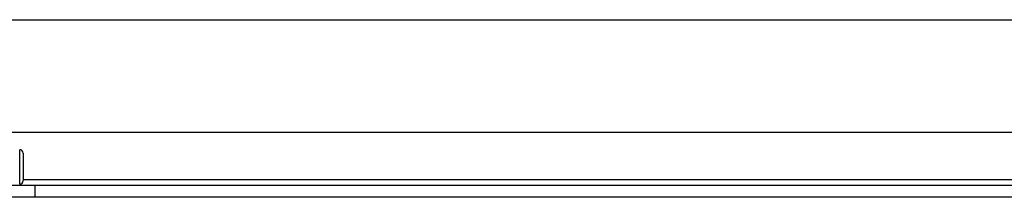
# Model space of a CAD drawing. Header units: inches. Extents: x 12 to 399, y 35 to 190.
# Tile 108 of 256: x 59.915 to 65.372, y 96.249 to 97.232. Entities that reach past the tile are written whole.
import ezdxf

# ---------------------------------------------------------------- set-up
doc = ezdxf.new("R2010")
doc.units = ezdxf.units.IN
doc.header["$MEASUREMENT"] = 0
doc.layers.add('Visible Edges(ANSI)', color=7, linetype='Continuous', lineweight=25)
doc.layers.add('Visible Tangent Edges(ANSI)', color=7, linetype='Continuous', lineweight=25)

msp = doc.modelspace()

# ---------------------------------------------------------------- linework, layer by layer
at = {"layer": 'Visible Edges(ANSI)'}
for p, q in [((55.0918, 97.2322), (95.0278, 97.2322)), ((73.8049, 96.6072), (59.6632, 96.6072)), ((59.9349, 96.493), (59.9349, 96.3414)), ((59.6893, 96.3172), (60.0013, 96.3172)), ((60.0013, 96.3172), (73.4668, 96.3172)), ((60.0013, 96.2492), (59.6893, 96.2492)), ((73.4668, 96.2492), (60.0013, 96.2492))]:
    msp.add_line(p, q, dxfattribs=at)
for centre, start, end in [((59.9152, 96.493), 0, 90), ((59.9152, 96.3414), 270, 0)]:
    msp.add_arc(centre, 0.0197, start, end, dxfattribs=at)
at = {"layer": 'Visible Tangent Edges(ANSI)'}
for p, q in [((59.9152, 96.3217), (59.9152, 96.5127)), ((59.9349, 96.3482), (73.5332, 96.3482)), ((60.0013, 96.2492), (60.0013, 96.3172))]:
    msp.add_line(p, q, dxfattribs=at)

doc.saveas('drawing.dxf')
